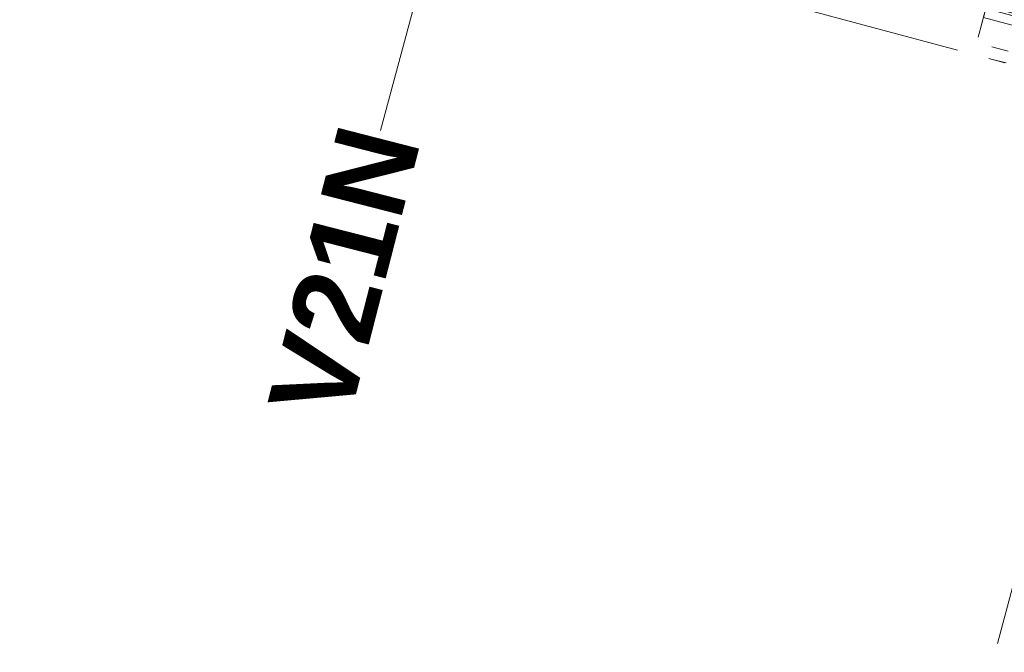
# Model space of a CAD drawing. Header units: millimetres. Extents: x -7616 to 74263, y -34032 to 21987.
# Tile 30 of 60: x 47420 to 49495, y -25966 to -24632. Entities that reach past the tile are written whole.
import ezdxf

# ---------------------------------------------------------------- set-up
doc = ezdxf.new("R2010")
doc.units = ezdxf.units.MM
doc.header["$LTSCALE"] = 508
doc.header["$PDMODE"] = 1
doc.header["$PDSIZE"] = -2
doc.linetypes.add('Dash Style-5', pattern=[0.20828, 0.069425, -0.138855])
doc.linetypes.add('Dash Style-6', pattern=[1.04164, 0.625, -0.20828, 0.06943, -0.13893])
doc.layers.get('0').update_dxf_attribs({"lineweight": 0})
doc.layers.get('DEFPOINTS').update_dxf_attribs({"lineweight": 0})
for name, color, linetype, lineweight in [('(00) tekening-stramien-algemeen', 7, 'Dash Style-6', 0), ('(00) tekening-verwijzing', 33, 'Fence_Line', 0), ('(00) tekst-tekening verwijzing', 8, 'Continuous', 0), ('(28) hoofddraagconstructie-bovenliggend', 1, 'Dash Style-5', 0), ('(42) binnenwandafwerkingen-R plaatmateriaal algemeen', 12, 'Continuous', 0), ('Dimension', 7, 'Continuous', 0), ('None', 7, 'Continuous', 0)]:
    doc.layers.add(name, color=color, linetype=linetype, lineweight=lineweight)
doc.styles.add('Arial Bold (bold)', font='Arial Bold')
doc.styles.add('Helvetica', font='Helvetica')
doc.linetypes.add('Fence_Line', pattern='A,0,[1,Fence_Line.shx,S=0.19685,R=0,X=0,Y=-0.441942],-5', length=5)
doc.dimstyles.new('KE __', dxfattribs={"dimtxt": 151.308594, "dimasz": 50.074463, "dimexe": 125, "dimexo": 500, "dimgap": 25, "dimtad": 1, "dimdec": 1, "dimtxsty": 'Helvetica', "dimblk": 'DOT', "dimblk1": 'DOT', "dimblk2": 'DOT', "dimcen": 0, "dimdle": 100, "dimazin": 0, "dimtfac": 0.8, "dimtdec": 1, "dimtix": 1, "dimtmove": 0, "dimatfit": 0, "dimldrblk": 'DOT', "dimfxl": 150, "dimfxlon": 1, "dimfrac": 2, "dimtolj": 1, "dimarcsym": 0})

# ---------------------------------------------------------------- blocks, each defined once
blk = doc.blocks.new('_Dot')
at = {"color": 0, "linetype": 'ByBlock', "lineweight": -2}
blk.add_line((-0.5, 0), (-1, 0), dxfattribs=at)
at = {"color": 0, "linetype": 'ByBlock', "const_width": 0.5}
blk.add_lwpolyline([(-0.25, 0, 1), (0.25, 0, 1)], format="xyb", close=True, dxfattribs=at)
blk = doc.blocks.new('*D76')
at = {"layer": 'DEFPOINTS', "color": 0, "transparency": 33554687}
for p in [(9331.8, 135), (6930, 75), (6930, -2508.9)]:
    blk.add_point(p, dxfattribs=at)
at = {"layer": 'Dimension', "color": 0, "lineweight": -2, "transparency": 33554687}
for p, q in [((6930, -2358.9), (6930, -2633.9)), ((9331.8, -2358.9), (9331.8, -2633.9)), ((9281.8, -2508.9), (6980.1, -2508.9))]:
    blk.add_line(p, q, dxfattribs=at)
at = {"layer": 'Dimension', "color": 0, "lineweight": -2, "xscale": 50.07446289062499, "yscale": 50.07446289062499, "zscale": 50.07446289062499, "rotation": 180}
blk.add_blockref('_Dot', (6930, -2508.9), dxfattribs=at)
at = {"layer": 'Dimension', "color": 0, "lineweight": -2, "xscale": 50.07446289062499, "yscale": 50.07446289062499, "zscale": 50.07446289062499}
blk.add_blockref('_Dot', (9331.8, -2508.9), dxfattribs=at)
at = {"layer": 'Dimension', "color": 0, "lineweight": 0, "transparency": 33554687, "insert": (8130.9, -2408.2), "char_height": 151.31, "attachment_point": 5, "style": 'Helvetica'}
blk.add_mtext('\\A1;2402', dxfattribs=at)
blk = doc.blocks.new('*D77')
at = {"layer": 'DEFPOINTS', "color": 0, "transparency": 33554687}
for p in [(3620, 75), (6930, 75), (6930, -2508.9)]:
    blk.add_point(p, dxfattribs=at)
at = {"layer": 'Dimension', "color": 0, "lineweight": -2, "transparency": 33554687}
for p, q in [((3620, -2358.9), (3620, -2633.9)), ((6930, -2358.9), (6930, -2633.9)), ((3670.1, -2508.9), (6879.9, -2508.9))]:
    blk.add_line(p, q, dxfattribs=at)
at = {"layer": 'Dimension', "color": 0, "lineweight": -2, "xscale": 50.07446289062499, "yscale": 50.07446289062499, "zscale": 50.07446289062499, "rotation": 180}
blk.add_blockref('_Dot', (3620, -2508.9), dxfattribs=at)
at = {"layer": 'Dimension', "color": 0, "lineweight": -2, "xscale": 50.07446289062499, "yscale": 50.07446289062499, "zscale": 50.07446289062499}
blk.add_blockref('_Dot', (6930, -2508.9), dxfattribs=at)
at = {"layer": 'Dimension', "color": 0, "lineweight": 0, "transparency": 33554687, "insert": (5275, -2408.2), "char_height": 151.31, "attachment_point": 5, "style": 'Helvetica'}
blk.add_mtext('\\A1;3310', dxfattribs=at)
blk = doc.blocks.new('nieuwe hoek')
at = {"layer": '(42) binnenwandafwerkingen-R plaatmateriaal algemeen', "color": 17, "lineweight": 0, "transparency": 33554687, "flags": 128}
blk.add_lwpolyline([(-11287.7, 80), (-11287.7, 100), (-13520, 100), (-13520, 80)], close=True, dxfattribs=at)
blk = doc.blocks.new('Group-90-1')
at = {"layer": '(00) tekening-verwijzing', "color": 7, "linetype": 'Continuous', "lineweight": 0, "transparency": 33554687}
blk.add_line((-115215.5, -67180.8), (-114827.3, -65731.9), dxfattribs=at)
at = {"layer": '(00) tekst-tekening verwijzing', "color": 17, "insert": (-115215.5, -67180.8), "char_height": 176.21, "attachment_point": 6, "rotation": 75.6046, "line_spacing_factor": 0.962448, "style": 'Arial Bold (bold)'}
blk.add_mtext('V21N', dxfattribs=at)
blk = doc.blocks.new('Group-91-1')
at = {"layer": '(00) tekening-stramien-algemeen', "color": 2, "lineweight": 0, "transparency": 33554687}
blk.add_line((71038, -11070), (-1886.1, -11070), dxfattribs=at)
blk = doc.blocks.new('Stramien blok B')
at = {"layer": '(00) tekening-stramien-algemeen', "color": 2, "lineweight": 0, "transparency": 33554687}
blk.add_line((54510, 1818.9), (54510, -14997.6), dxfattribs=at)
at = {"layer": 'None', "color": 17, "transparency": 33554687}
blk.add_blockref('Group-91-1', (0, 0), dxfattribs=at)
blk = doc.blocks.new('blok b-v2-gevel_constructie')
at = {"layer": '(28) hoofddraagconstructie-bovenliggend', "color": 2, "lineweight": 0, "transparency": 33554687, "flags": 128}
blk.add_lwpolyline([(20349.97, 100), (20349.97, 8140), (20449.99, 8140), (20449.99, -0.01), (20349.97, -0.01), (20349.97, 0), (6930, 0), (6930, 100)], close=True, dxfattribs=at)
at = {"layer": 'None', "color": 17, "transparency": 33554687}
blk.add_blockref('nieuwe hoek', (20449.99, -0.01), dxfattribs=at)
at = {"layer": 'Dimension', "color": 17, "lineweight": 0, "transparency": 33554687}
for p1, picture, middle in [((9331.83, 134.97), '*D76', (8130.91, -2408.2)), ((3620, 75), '*D77', (5275, -2408.2))]:
    dim = blk.add_linear_dim(base=(6930, -2508.85), p1=p1, p2=(6930, 75), dimstyle='KE __', override={"dimtxt": 151.308594, "dimgap": 25, "dimdec": 0, "dimpost": '<>', "dimtxsty": 'Helvetica', "dimtmove": 2}, dxfattribs=at)
    dim.commit()
    dim.dimension.update_dxf_attribs({"geometry": picture, "text_midpoint": middle})
blk = doc.blocks.new('blok B 02 (2D)')
at = {"layer": 'None', "color": 17, "transparency": 33554687}
blk.add_blockref('blok b-v2-gevel_constructie', (47480.01, -0.02), dxfattribs=at)

msp = doc.modelspace()

# ---------------------------------------------------------------- block references
at = {"layer": 'None', "color": 17, "transparency": 33554687}
for name, p, rotation in [('Stramien blok B', (0, 0), 344.9999645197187), ('blok B 02 (2D)', (-3125.9, -10622.9), 344.9999999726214), ('blok b-v2-gevel_constructie', (42742.8, -22887.6), 344.9999673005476)]:
    msp.add_blockref(name, p, dxfattribs=dict(at, rotation=rotation))
msp.add_blockref('Group-90-1', (163396, 42314.6), dxfattribs=at)

doc.saveas('drawing.dxf')
